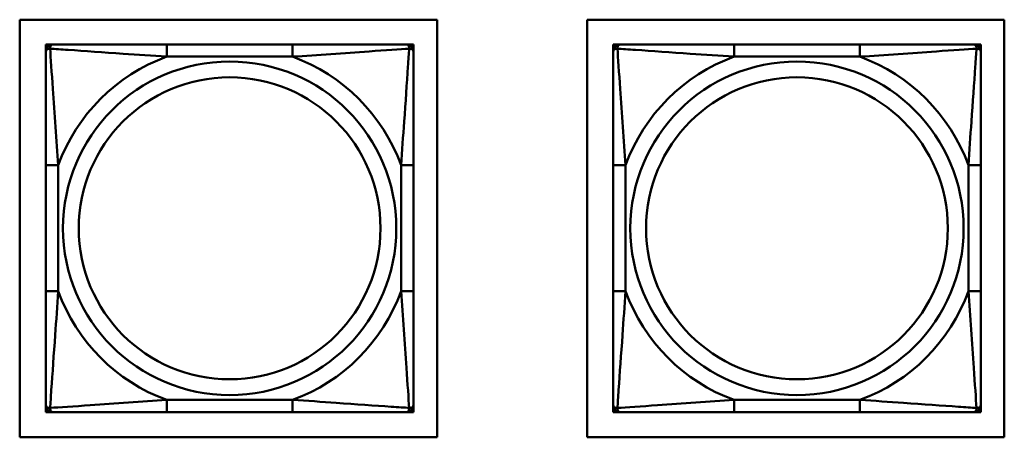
# Model space of a CAD drawing. Header units: inches. Extents: x 9.4 to 55.3, y 0.3 to 33.1.
# Tile 103 of 173: x 25.481 to 27.063, y 17.935 to 18.605. Entities that reach past the tile are written whole.
import ezdxf

# ---------------------------------------------------------------- set-up
doc = ezdxf.new("R2010")
doc.units = ezdxf.units.IN
doc.header["$MEASUREMENT"] = 0
doc.layers.add('Visible Edges(ANSI)', color=7, linetype='Continuous', lineweight=50)
doc.layers.add('Visible Tangent Edges(ANSI)', color=7, linetype='Continuous', lineweight=50)

msp = doc.modelspace()

# ---------------------------------------------------------------- linework, layer by layer
at = {"layer": 'Visible Edges(ANSI)'}
for p, q in [((25.4809, 17.9349), (25.4809, 18.6054)), ((25.4809, 18.6054), (26.1515, 18.6054)), ((26.1515, 18.6054), (26.1515, 17.9349)), ((26.3925, 18.6054), (27.063, 18.6054)), ((26.3925, 17.9349), (26.3925, 18.6054)), ((27.063, 18.6054), (27.063, 17.9349)), ((25.5231, 18.5658), (25.529, 18.5658)), ((25.5231, 18.5599), (25.5231, 18.5658)), ((25.5231, 18.554), (25.5231, 18.5599)), ((25.529, 18.5658), (25.5349, 18.5658)), ((25.9195, 18.5658), (25.7172, 18.5658)), ((26.1018, 18.5658), (26.1077, 18.5658)), ((26.1077, 18.5658), (26.1136, 18.5658)), ((26.1136, 18.5658), (26.1136, 18.5599)), ((26.1136, 18.5599), (26.1136, 18.554)), ((26.4346, 18.5657), (26.4405, 18.5657)), ((26.4346, 18.5598), (26.4346, 18.5657)), ((26.4346, 18.5539), (26.4346, 18.5598)), ((26.4405, 18.5657), (26.4464, 18.5657)), ((26.831, 18.5657), (26.6287, 18.5657)), ((27.0133, 18.5657), (27.0193, 18.5657)), ((27.0193, 18.5657), (27.0252, 18.5657)), ((27.0252, 18.5657), (27.0252, 18.5598)), ((27.0252, 18.5598), (27.0252, 18.5539)), ((25.5231, 18.3716), (25.5231, 18.1693)), ((26.1136, 18.1693), (26.1136, 18.3716)), ((26.4346, 18.3716), (26.4346, 18.1693)), ((27.0252, 18.1693), (27.0252, 18.3716)), ((25.5231, 17.9811), (25.5231, 17.987)), ((25.5231, 17.9752), (25.5231, 17.9811)), ((25.529, 17.9752), (25.5231, 17.9752)), ((25.5349, 17.9752), (25.529, 17.9752)), ((25.7172, 17.9752), (25.9195, 17.9752)), ((26.1077, 17.9752), (26.1018, 17.9752)), ((26.1136, 17.9752), (26.1077, 17.9752)), ((26.1136, 17.987), (26.1136, 17.9811)), ((26.1136, 17.9811), (26.1136, 17.9752)), ((26.4346, 17.9811), (26.4346, 17.987)), ((26.4346, 17.9752), (26.4346, 17.9811)), ((26.4405, 17.9752), (26.4346, 17.9752)), ((26.4464, 17.9752), (26.4405, 17.9752)), ((26.6287, 17.9752), (26.831, 17.9752)), ((27.0193, 17.9752), (27.0133, 17.9752)), ((27.0252, 17.9752), (27.0193, 17.9752)), ((27.0252, 17.987), (27.0252, 17.9811)), ((27.0252, 17.9811), (27.0252, 17.9752)), ((26.1515, 17.9349), (25.4809, 17.9349)), ((27.063, 17.9349), (26.3925, 17.9349))]:
    msp.add_line(p, q, dxfattribs=at)
for centre, radius, start, end in [((25.529, 18.5599), 0.00591, 90, 180), ((25.5349, 18.554), 0.0118, 90, 180), ((26.1018, 18.554), 0.0118, 0, 90), ((26.1077, 18.5599), 0.00591, 0, 90), ((26.4405, 18.5598), 0.00591, 90, 180), ((26.4464, 18.5539), 0.0118, 90, 180), ((27.0133, 18.5539), 0.0118, 0, 90), ((27.0193, 18.5598), 0.00591, 0, 90), ((25.5349, 17.987), 0.0118, 180, 270), ((25.529, 17.9811), 0.00591, 180, 270), ((26.1018, 17.987), 0.0118, 270, 0), ((26.1077, 17.9811), 0.00591, 270, 0), ((26.4464, 17.987), 0.0118, 180, 270), ((26.4405, 17.9811), 0.00591, 180, 270), ((27.0133, 17.987), 0.0118, 270, 0), ((27.0193, 17.9811), 0.00591, 270, 0)]:
    msp.add_arc(centre, radius, start, end, dxfattribs=at)
for points, knots in [([(25.7172, 18.5658), (25.6935, 18.5658), (25.6695, 18.5658), (25.6462, 18.5658), (25.6155, 18.5658), (25.5846, 18.5658), (25.5614, 18.5658), (25.5493, 18.5658), (25.5397, 18.5658), (25.5349, 18.5658)], [0.2569537, 0.2569537, 0.2569537, 0.2569537, 0.4371919, 0.4371919, 0.4371919, 0.6739428, 0.6739428, 0.6739428, 0.7963818, 0.7963818, 0.7963818, 0.7963818]), ([(26.1018, 18.5658), (26.0961, 18.5658), (26.0836, 18.5658), (26.0684, 18.5658), (26.0449, 18.5658), (26.0158, 18.5658), (25.9867, 18.5658), (25.9645, 18.5658), (25.9419, 18.5658), (25.9195, 18.5658)], [-0.7968224, -0.7968224, -0.7968224, -0.7968224, -0.6514613, -0.6514613, -0.6514613, -0.427691, -0.427691, -0.427691, -0.2569517, -0.2569517, -0.2569517, -0.2569517]), ([(26.6287, 18.5657), (26.6051, 18.5657), (26.5811, 18.5657), (26.5577, 18.5657), (26.527, 18.5657), (26.4962, 18.5657), (26.4729, 18.5657), (26.4609, 18.5657), (26.4513, 18.5657), (26.4464, 18.5657)], [0.2569537, 0.2569537, 0.2569537, 0.2569537, 0.4371919, 0.4371919, 0.4371919, 0.6739428, 0.6739428, 0.6739428, 0.7963818, 0.7963818, 0.7963818, 0.7963818]), ([(27.0133, 18.5657), (27.0076, 18.5657), (26.9951, 18.5657), (26.9799, 18.5657), (26.9565, 18.5657), (26.9274, 18.5657), (26.8983, 18.5657), (26.8761, 18.5657), (26.8534, 18.5657), (26.831, 18.5657)], [-0.7968224, -0.7968224, -0.7968224, -0.7968224, -0.6514613, -0.6514613, -0.6514613, -0.427691, -0.427691, -0.427691, -0.2569517, -0.2569517, -0.2569517, -0.2569517]), ([(25.5231, 18.554), (25.5231, 18.5482), (25.5231, 18.5357), (25.5231, 18.5205), (25.5231, 18.4971), (25.5231, 18.468), (25.5231, 18.4389), (25.5231, 18.4167), (25.5231, 18.3941), (25.5231, 18.3716)], [-0.7968224, -0.7968224, -0.7968224, -0.7968224, -0.6514613, -0.6514613, -0.6514613, -0.427691, -0.427691, -0.427691, -0.2569517, -0.2569517, -0.2569517, -0.2569517]), ([(26.1136, 18.3716), (26.1136, 18.3953), (26.1136, 18.4193), (26.1136, 18.4427), (26.1136, 18.4733), (26.1136, 18.5042), (26.1136, 18.5275), (26.1136, 18.5395), (26.1136, 18.5491), (26.1136, 18.554)], [0.2569537, 0.2569537, 0.2569537, 0.2569537, 0.4371919, 0.4371919, 0.4371919, 0.6739428, 0.6739428, 0.6739428, 0.7963818, 0.7963818, 0.7963818, 0.7963818]), ([(26.4346, 18.5539), (26.4346, 18.5482), (26.4346, 18.5357), (26.4346, 18.5205), (26.4346, 18.4971), (26.4346, 18.4679), (26.4346, 18.4389), (26.4346, 18.4167), (26.4346, 18.394), (26.4346, 18.3716)], [-0.7968224, -0.7968224, -0.7968224, -0.7968224, -0.6514613, -0.6514613, -0.6514613, -0.427691, -0.427691, -0.427691, -0.2569517, -0.2569517, -0.2569517, -0.2569517]), ([(27.0252, 18.3716), (27.0252, 18.3953), (27.0252, 18.4193), (27.0252, 18.4426), (27.0252, 18.4733), (27.0252, 18.5042), (27.0252, 18.5274), (27.0252, 18.5395), (27.0252, 18.5491), (27.0252, 18.5539)], [0.2569537, 0.2569537, 0.2569537, 0.2569537, 0.4371919, 0.4371919, 0.4371919, 0.6739428, 0.6739428, 0.6739428, 0.7963818, 0.7963818, 0.7963818, 0.7963818]), ([(25.5231, 18.1693), (25.5231, 18.1457), (25.5231, 18.1217), (25.5231, 18.0983), (25.5231, 18.0677), (25.5231, 18.0368), (25.5231, 18.0135), (25.5231, 18.0015), (25.5231, 17.9919), (25.5231, 17.987)], [0.2569537, 0.2569537, 0.2569537, 0.2569537, 0.4371919, 0.4371919, 0.4371919, 0.6739428, 0.6739428, 0.6739428, 0.7963818, 0.7963818, 0.7963818, 0.7963818]), ([(26.1136, 17.987), (26.1136, 17.9928), (26.1136, 18.0053), (26.1136, 18.0205), (26.1136, 18.0439), (26.1136, 18.073), (26.1136, 18.1021), (26.1136, 18.1243), (26.1136, 18.1469), (26.1136, 18.1693)], [-0.7968224, -0.7968224, -0.7968224, -0.7968224, -0.6514613, -0.6514613, -0.6514613, -0.427691, -0.427691, -0.427691, -0.2569517, -0.2569517, -0.2569517, -0.2569517]), ([(26.4346, 18.1693), (26.4346, 18.1457), (26.4346, 18.1217), (26.4346, 18.0983), (26.4346, 18.0676), (26.4346, 18.0368), (26.4346, 18.0135), (26.4346, 18.0015), (26.4346, 17.9919), (26.4346, 17.987)], [0.2569537, 0.2569537, 0.2569537, 0.2569537, 0.4371919, 0.4371919, 0.4371919, 0.6739428, 0.6739428, 0.6739428, 0.7963818, 0.7963818, 0.7963818, 0.7963818]), ([(27.0252, 17.987), (27.0252, 17.9927), (27.0252, 18.0052), (27.0252, 18.0204), (27.0252, 18.0439), (27.0252, 18.073), (27.0252, 18.1021), (27.0252, 18.1243), (27.0252, 18.1469), (27.0252, 18.1693)], [-0.7968224, -0.7968224, -0.7968224, -0.7968224, -0.6514613, -0.6514613, -0.6514613, -0.427691, -0.427691, -0.427691, -0.2569517, -0.2569517, -0.2569517, -0.2569517]), ([(25.5349, 17.9752), (25.5406, 17.9752), (25.5531, 17.9752), (25.5683, 17.9752), (25.5917, 17.9752), (25.6209, 17.9752), (25.6499, 17.9752), (25.6721, 17.9752), (25.6948, 17.9752), (25.7172, 17.9752)], [-0.7968224, -0.7968224, -0.7968224, -0.7968224, -0.6514613, -0.6514613, -0.6514613, -0.427691, -0.427691, -0.427691, -0.2569517, -0.2569517, -0.2569517, -0.2569517]), ([(25.9195, 17.9752), (25.9431, 17.9752), (25.9671, 17.9752), (25.9905, 17.9752), (26.0212, 17.9752), (26.052, 17.9752), (26.0753, 17.9752), (26.0873, 17.9752), (26.0969, 17.9752), (26.1018, 17.9752)], [0.2569537, 0.2569537, 0.2569537, 0.2569537, 0.4371919, 0.4371919, 0.4371919, 0.6739428, 0.6739428, 0.6739428, 0.7963818, 0.7963818, 0.7963818, 0.7963818]), ([(26.4464, 17.9752), (26.4522, 17.9752), (26.4646, 17.9752), (26.4799, 17.9752), (26.5033, 17.9752), (26.5324, 17.9752), (26.5615, 17.9752), (26.5837, 17.9752), (26.6063, 17.9752), (26.6287, 17.9752)], [-0.7968224, -0.7968224, -0.7968224, -0.7968224, -0.6514613, -0.6514613, -0.6514613, -0.427691, -0.427691, -0.427691, -0.2569517, -0.2569517, -0.2569517, -0.2569517]), ([(26.831, 17.9752), (26.8547, 17.9752), (26.8787, 17.9752), (26.902, 17.9752), (26.9327, 17.9752), (26.9636, 17.9752), (26.9868, 17.9752), (26.9989, 17.9752), (27.0085, 17.9752), (27.0133, 17.9752)], [0.2569537, 0.2569537, 0.2569537, 0.2569537, 0.4371919, 0.4371919, 0.4371919, 0.6739428, 0.6739428, 0.6739428, 0.7963818, 0.7963818, 0.7963818, 0.7963818])]:
    msp.add_open_spline(points, degree=3, knots=knots, dxfattribs=at)
at = {"layer": 'Visible Tangent Edges(ANSI)'}
for p, q in [((25.7172, 18.5658), (25.7172, 18.5461)), ((25.9195, 18.5658), (25.9195, 18.5461)), ((26.6287, 18.5657), (26.6287, 18.5461)), ((26.831, 18.5657), (26.831, 18.5461)), ((25.7172, 18.5461), (25.9195, 18.5461)), ((26.6287, 18.5461), (26.831, 18.5461)), ((25.5231, 18.3716), (25.5427, 18.3716)), ((25.5427, 18.1693), (25.5427, 18.3716)), ((26.0939, 18.3716), (26.0939, 18.1693)), ((26.1136, 18.3716), (26.0939, 18.3716)), ((26.4346, 18.3716), (26.4543, 18.3716)), ((26.4543, 18.1693), (26.4543, 18.3716)), ((27.0055, 18.3716), (27.0055, 18.1693)), ((27.0252, 18.3716), (27.0055, 18.3716)), ((25.5231, 18.1693), (25.5427, 18.1693)), ((26.1136, 18.1693), (26.0939, 18.1693)), ((26.4346, 18.1693), (26.4543, 18.1693)), ((27.0252, 18.1693), (27.0055, 18.1693)), ((25.9195, 17.9949), (25.7172, 17.9949)), ((25.7172, 17.9752), (25.7172, 17.9949)), ((25.9195, 17.9752), (25.9195, 17.9949)), ((26.831, 17.9949), (26.6287, 17.9949)), ((26.6287, 17.9752), (26.6287, 17.9949)), ((26.831, 17.9752), (26.831, 17.9949))]:
    msp.add_line(p, q, dxfattribs=at)
for centre, radius in [((25.8183, 18.2705), 0.2678), ((26.7299, 18.2705), 0.2678), ((25.8183, 18.2705), 0.2424), ((26.7299, 18.2705), 0.2424)]:
    msp.add_circle(centre, radius, dxfattribs=at)
for centre, start, end in [((25.8183, 18.2705), 110.1547, 159.8453), ((25.8183, 18.2705), 20.1547, 69.8453), ((26.7299, 18.2705), 110.1547, 159.8453), ((26.7299, 18.2705), 20.1547, 69.8453), ((25.8183, 18.2705), 200.1547, 249.8453), ((25.8183, 18.2705), 290.1547, 339.8453), ((26.7299, 18.2705), 200.1547, 249.8453), ((26.7299, 18.2705), 290.1547, 339.8453)]:
    msp.add_arc(centre, 0.2936, start, end, dxfattribs=at)
for points, knots in [([(25.5231, 18.554), (25.5231, 18.5545), (25.5231, 18.555), (25.5234, 18.5559), (25.5236, 18.5563), (25.5239, 18.5569), (25.5241, 18.5571), (25.5244, 18.5574), (25.5246, 18.5575), (25.525, 18.5578), (25.5253, 18.558), (25.5262, 18.5585), (25.5269, 18.5587), (25.5283, 18.5589), (25.5291, 18.5589), (25.5299, 18.5589)], [-0.0532704, -0.0532704, -0.0532704, -0.0532704, -0.04377373, -0.04377373, -0.03521335, -0.03521335, -0.02986312, -0.02986312, -0.02651922, -0.02651922, -0.01983142, -0.01983142, -0.00913095, -0.00913095, 0.00023197, 0.00023197, 0.00023197, 0.00023197]), ([(25.5299, 18.5589), (25.5299, 18.5598), (25.5299, 18.5605), (25.5302, 18.562), (25.5304, 18.5626), (25.5308, 18.5635), (25.531, 18.5639), (25.5313, 18.5643), (25.5315, 18.5644), (25.5318, 18.5647), (25.532, 18.5649), (25.5326, 18.5653), (25.5329, 18.5655), (25.5338, 18.5657), (25.5343, 18.5658), (25.5349, 18.5658)], [-0.00023197, -0.00023197, -0.00023197, -0.00023197, 0.00913095, 0.00913095, 0.01983142, 0.01983142, 0.02651922, 0.02651922, 0.02986312, 0.02986312, 0.03521335, 0.03521335, 0.04377373, 0.04377373, 0.0532704, 0.0532704, 0.0532704, 0.0532704]), ([(25.5299, 18.5589), (25.5376, 18.5584), (25.5476, 18.5578), (25.5846, 18.5553), (25.6163, 18.553), (25.6706, 18.5491), (25.6938, 18.5475), (25.7172, 18.5461)], [-0.7478145, -0.7478145, -0.7478145, -0.7478145, -0.6493253, -0.6493253, -0.427691, -0.427691, -0.2569537, -0.2569537, -0.2569537, -0.2569537]), ([(25.5427, 18.3716), (25.5403, 18.4121), (25.5371, 18.4545), (25.5324, 18.5201), (25.5308, 18.5446), (25.5299, 18.5589)], [0.2569517, 0.2569517, 0.2569517, 0.2569517, 0.5559983, 0.5559983, 0.7482818, 0.7482818, 0.7482818, 0.7482818]), ([(25.9195, 18.5461), (25.96, 18.5485), (26.0023, 18.5518), (26.068, 18.5564), (26.0924, 18.558), (26.1068, 18.5589)], [0.2569517, 0.2569517, 0.2569517, 0.2569517, 0.5559983, 0.5559983, 0.7482818, 0.7482818, 0.7482818, 0.7482818]), ([(26.1068, 18.5589), (26.1063, 18.5513), (26.1056, 18.5413), (26.1031, 18.5042), (26.1009, 18.4725), (26.097, 18.4182), (26.0953, 18.395), (26.0939, 18.3716)], [-0.7478145, -0.7478145, -0.7478145, -0.7478145, -0.6493253, -0.6493253, -0.427691, -0.427691, -0.2569537, -0.2569537, -0.2569537, -0.2569537]), ([(26.1018, 18.5658), (26.1023, 18.5658), (26.1028, 18.5657), (26.1037, 18.5655), (26.1041, 18.5653), (26.1047, 18.5649), (26.1049, 18.5647), (26.1052, 18.5644), (26.1053, 18.5643), (26.1057, 18.5639), (26.1058, 18.5635), (26.1063, 18.5626), (26.1065, 18.562), (26.1067, 18.5605), (26.1068, 18.5598), (26.1068, 18.5589)], [-0.0532704, -0.0532704, -0.0532704, -0.0532704, -0.04377373, -0.04377373, -0.03521335, -0.03521335, -0.02986312, -0.02986312, -0.02651922, -0.02651922, -0.01983142, -0.01983142, -0.00913095, -0.00913095, 0.00023197, 0.00023197, 0.00023197, 0.00023197]), ([(26.1068, 18.5589), (26.1076, 18.5589), (26.1084, 18.5589), (26.1098, 18.5587), (26.1105, 18.5585), (26.1114, 18.558), (26.1117, 18.5578), (26.1121, 18.5575), (26.1122, 18.5574), (26.1126, 18.5571), (26.1127, 18.5569), (26.1131, 18.5563), (26.1133, 18.5559), (26.1135, 18.555), (26.1136, 18.5545), (26.1136, 18.554)], [-0.00023197, -0.00023197, -0.00023197, -0.00023197, 0.00913095, 0.00913095, 0.01983142, 0.01983142, 0.02651922, 0.02651922, 0.02986312, 0.02986312, 0.03521335, 0.03521335, 0.04377373, 0.04377373, 0.0532704, 0.0532704, 0.0532704, 0.0532704]), ([(26.4346, 18.5539), (26.4346, 18.5545), (26.4347, 18.555), (26.4349, 18.5559), (26.4351, 18.5562), (26.4355, 18.5568), (26.4357, 18.557), (26.436, 18.5573), (26.4361, 18.5575), (26.4365, 18.5578), (26.4368, 18.558), (26.4378, 18.5584), (26.4384, 18.5586), (26.4399, 18.5589), (26.4406, 18.5589), (26.4415, 18.5589)], [-0.0532704, -0.0532704, -0.0532704, -0.0532704, -0.04377373, -0.04377373, -0.03521335, -0.03521335, -0.02986312, -0.02986312, -0.02651922, -0.02651922, -0.01983142, -0.01983142, -0.00913095, -0.00913095, 0.00023197, 0.00023197, 0.00023197, 0.00023197]), ([(26.4415, 18.5589), (26.4414, 18.5597), (26.4415, 18.5605), (26.4417, 18.5619), (26.4419, 18.5626), (26.4424, 18.5635), (26.4426, 18.5638), (26.4429, 18.5642), (26.443, 18.5644), (26.4433, 18.5647), (26.4435, 18.5649), (26.4441, 18.5652), (26.4445, 18.5654), (26.4454, 18.5657), (26.4459, 18.5657), (26.4464, 18.5657)], [-0.00023197, -0.00023197, -0.00023197, -0.00023197, 0.00913095, 0.00913095, 0.01983142, 0.01983142, 0.02651922, 0.02651922, 0.02986312, 0.02986312, 0.03521335, 0.03521335, 0.04377373, 0.04377373, 0.0532704, 0.0532704, 0.0532704, 0.0532704]), ([(26.4415, 18.5589), (26.4491, 18.5584), (26.4591, 18.5578), (26.4962, 18.5553), (26.5279, 18.553), (26.5821, 18.5491), (26.6054, 18.5475), (26.6287, 18.5461)], [-0.7478145, -0.7478145, -0.7478145, -0.7478145, -0.6493253, -0.6493253, -0.427691, -0.427691, -0.2569537, -0.2569537, -0.2569537, -0.2569537]), ([(26.4543, 18.3716), (26.4519, 18.4121), (26.4486, 18.4545), (26.444, 18.5201), (26.4424, 18.5445), (26.4415, 18.5589)], [0.2569517, 0.2569517, 0.2569517, 0.2569517, 0.5559983, 0.5559983, 0.7482818, 0.7482818, 0.7482818, 0.7482818]), ([(26.831, 18.5461), (26.8715, 18.5485), (26.9139, 18.5517), (26.9795, 18.5564), (27.0039, 18.558), (27.0183, 18.5589)], [0.2569517, 0.2569517, 0.2569517, 0.2569517, 0.5559983, 0.5559983, 0.7482818, 0.7482818, 0.7482818, 0.7482818]), ([(27.0183, 18.5589), (27.0178, 18.5512), (27.0172, 18.5412), (27.0147, 18.5042), (27.0124, 18.4725), (27.0085, 18.4182), (27.0069, 18.395), (27.0055, 18.3716)], [-0.7478145, -0.7478145, -0.7478145, -0.7478145, -0.6493253, -0.6493253, -0.427691, -0.427691, -0.2569537, -0.2569537, -0.2569537, -0.2569537]), ([(27.0133, 18.5657), (27.0139, 18.5657), (27.0144, 18.5657), (27.0153, 18.5654), (27.0157, 18.5652), (27.0162, 18.5649), (27.0164, 18.5647), (27.0168, 18.5644), (27.0169, 18.5642), (27.0172, 18.5638), (27.0174, 18.5635), (27.0178, 18.5626), (27.018, 18.5619), (27.0183, 18.5605), (27.0183, 18.5597), (27.0183, 18.5589)], [-0.0532704, -0.0532704, -0.0532704, -0.0532704, -0.04377373, -0.04377373, -0.03521335, -0.03521335, -0.02986312, -0.02986312, -0.02651922, -0.02651922, -0.01983142, -0.01983142, -0.00913095, -0.00913095, 0.00023197, 0.00023197, 0.00023197, 0.00023197]), ([(27.0183, 18.5589), (27.0191, 18.5589), (27.0199, 18.5589), (27.0213, 18.5586), (27.022, 18.5584), (27.0229, 18.558), (27.0232, 18.5578), (27.0237, 18.5575), (27.0238, 18.5573), (27.0241, 18.557), (27.0243, 18.5568), (27.0247, 18.5562), (27.0248, 18.5559), (27.0251, 18.555), (27.0252, 18.5545), (27.0252, 18.5539)], [-0.00023197, -0.00023197, -0.00023197, -0.00023197, 0.00913095, 0.00913095, 0.01983142, 0.01983142, 0.02651922, 0.02651922, 0.02986312, 0.02986312, 0.03521335, 0.03521335, 0.04377373, 0.04377373, 0.0532704, 0.0532704, 0.0532704, 0.0532704]), ([(25.5299, 17.9821), (25.5304, 17.9897), (25.531, 17.9997), (25.5335, 18.0368), (25.5358, 18.0685), (25.5397, 18.1227), (25.5413, 18.146), (25.5427, 18.1693)], [-0.7478145, -0.7478145, -0.7478145, -0.7478145, -0.6493253, -0.6493253, -0.427691, -0.427691, -0.2569537, -0.2569537, -0.2569537, -0.2569537]), ([(26.0939, 18.1693), (26.0963, 18.1289), (26.0996, 18.0865), (26.1042, 18.0209), (26.1058, 17.9964), (26.1068, 17.9821)], [0.2569517, 0.2569517, 0.2569517, 0.2569517, 0.5559983, 0.5559983, 0.7482818, 0.7482818, 0.7482818, 0.7482818]), ([(26.4415, 17.982), (26.4419, 17.9897), (26.4426, 17.9997), (26.4451, 18.0368), (26.4474, 18.0685), (26.4512, 18.1227), (26.4529, 18.146), (26.4543, 18.1693)], [-0.7478145, -0.7478145, -0.7478145, -0.7478145, -0.6493253, -0.6493253, -0.427691, -0.427691, -0.2569537, -0.2569537, -0.2569537, -0.2569537]), ([(27.0055, 18.1693), (27.0079, 18.1288), (27.0112, 18.0865), (27.0158, 18.0208), (27.0174, 17.9964), (27.0183, 17.982)], [0.2569517, 0.2569517, 0.2569517, 0.2569517, 0.5559983, 0.5559983, 0.7482818, 0.7482818, 0.7482818, 0.7482818]), ([(25.7172, 17.9949), (25.6767, 17.9925), (25.6343, 17.9892), (25.5687, 17.9846), (25.5443, 17.983), (25.5299, 17.9821)], [0.2569517, 0.2569517, 0.2569517, 0.2569517, 0.5559983, 0.5559983, 0.7482818, 0.7482818, 0.7482818, 0.7482818]), ([(26.1068, 17.9821), (26.0991, 17.9826), (26.0891, 17.9832), (26.0521, 17.9857), (26.0203, 17.988), (25.9661, 17.9919), (25.9429, 17.9935), (25.9195, 17.9949)], [-0.7478145, -0.7478145, -0.7478145, -0.7478145, -0.6493253, -0.6493253, -0.427691, -0.427691, -0.2569537, -0.2569537, -0.2569537, -0.2569537]), ([(26.6287, 17.9949), (26.5883, 17.9925), (26.5459, 17.9892), (26.4802, 17.9846), (26.4558, 17.983), (26.4415, 17.982)], [0.2569517, 0.2569517, 0.2569517, 0.2569517, 0.5559983, 0.5559983, 0.7482818, 0.7482818, 0.7482818, 0.7482818]), ([(27.0183, 17.982), (27.0107, 17.9825), (27.0006, 17.9832), (26.9636, 17.9857), (26.9319, 17.9879), (26.8776, 17.9918), (26.8544, 17.9935), (26.831, 17.9949)], [-0.7478145, -0.7478145, -0.7478145, -0.7478145, -0.6493253, -0.6493253, -0.427691, -0.427691, -0.2569537, -0.2569537, -0.2569537, -0.2569537]), ([(25.5299, 17.9821), (25.5291, 17.9821), (25.5283, 17.9821), (25.5269, 17.9823), (25.5262, 17.9825), (25.5253, 17.983), (25.525, 17.9832), (25.5246, 17.9835), (25.5244, 17.9836), (25.5241, 17.9839), (25.5239, 17.9841), (25.5236, 17.9847), (25.5234, 17.9851), (25.5231, 17.986), (25.5231, 17.9865), (25.5231, 17.987)], [-0.00023197, -0.00023197, -0.00023197, -0.00023197, 0.00913095, 0.00913095, 0.01983142, 0.01983142, 0.02651922, 0.02651922, 0.02986312, 0.02986312, 0.03521335, 0.03521335, 0.04377373, 0.04377373, 0.0532704, 0.0532704, 0.0532704, 0.0532704]), ([(25.5349, 17.9752), (25.5343, 17.9752), (25.5338, 17.9753), (25.5329, 17.9755), (25.5326, 17.9757), (25.532, 17.9761), (25.5318, 17.9763), (25.5315, 17.9766), (25.5313, 17.9767), (25.531, 17.9771), (25.5308, 17.9775), (25.5304, 17.9784), (25.5302, 17.979), (25.5299, 17.9805), (25.5299, 17.9812), (25.5299, 17.9821)], [-0.0532704, -0.0532704, -0.0532704, -0.0532704, -0.04377373, -0.04377373, -0.03521335, -0.03521335, -0.02986312, -0.02986312, -0.02651922, -0.02651922, -0.01983142, -0.01983142, -0.00913095, -0.00913095, 0.00023197, 0.00023197, 0.00023197, 0.00023197]), ([(26.1068, 17.9821), (26.1068, 17.9812), (26.1067, 17.9805), (26.1065, 17.979), (26.1063, 17.9784), (26.1058, 17.9775), (26.1057, 17.9771), (26.1053, 17.9767), (26.1052, 17.9766), (26.1049, 17.9763), (26.1047, 17.9761), (26.1041, 17.9757), (26.1037, 17.9755), (26.1028, 17.9753), (26.1023, 17.9752), (26.1018, 17.9752)], [-0.00023197, -0.00023197, -0.00023197, -0.00023197, 0.00913095, 0.00913095, 0.01983142, 0.01983142, 0.02651922, 0.02651922, 0.02986312, 0.02986312, 0.03521335, 0.03521335, 0.04377373, 0.04377373, 0.0532704, 0.0532704, 0.0532704, 0.0532704]), ([(26.1136, 17.987), (26.1136, 17.9865), (26.1135, 17.986), (26.1133, 17.9851), (26.1131, 17.9847), (26.1127, 17.9841), (26.1126, 17.9839), (26.1122, 17.9836), (26.1121, 17.9835), (26.1117, 17.9832), (26.1114, 17.983), (26.1105, 17.9825), (26.1098, 17.9823), (26.1084, 17.9821), (26.1076, 17.9821), (26.1068, 17.9821)], [-0.0532704, -0.0532704, -0.0532704, -0.0532704, -0.04377373, -0.04377373, -0.03521335, -0.03521335, -0.02986312, -0.02986312, -0.02651922, -0.02651922, -0.01983142, -0.01983142, -0.00913095, -0.00913095, 0.00023197, 0.00023197, 0.00023197, 0.00023197]), ([(26.4415, 17.982), (26.4406, 17.982), (26.4399, 17.9821), (26.4384, 17.9823), (26.4378, 17.9825), (26.4368, 17.983), (26.4365, 17.9831), (26.4361, 17.9835), (26.436, 17.9836), (26.4357, 17.9839), (26.4355, 17.9841), (26.4351, 17.9847), (26.4349, 17.9851), (26.4347, 17.986), (26.4346, 17.9865), (26.4346, 17.987)], [-0.00023197, -0.00023197, -0.00023197, -0.00023197, 0.00913095, 0.00913095, 0.01983142, 0.01983142, 0.02651922, 0.02651922, 0.02986312, 0.02986312, 0.03521335, 0.03521335, 0.04377373, 0.04377373, 0.0532704, 0.0532704, 0.0532704, 0.0532704]), ([(26.4464, 17.9752), (26.4459, 17.9752), (26.4454, 17.9753), (26.4445, 17.9755), (26.4441, 17.9757), (26.4435, 17.9761), (26.4433, 17.9762), (26.443, 17.9766), (26.4429, 17.9767), (26.4426, 17.9771), (26.4424, 17.9774), (26.4419, 17.9783), (26.4417, 17.979), (26.4415, 17.9804), (26.4414, 17.9812), (26.4415, 17.982)], [-0.0532704, -0.0532704, -0.0532704, -0.0532704, -0.04377373, -0.04377373, -0.03521335, -0.03521335, -0.02986312, -0.02986312, -0.02651922, -0.02651922, -0.01983142, -0.01983142, -0.00913095, -0.00913095, 0.00023197, 0.00023197, 0.00023197, 0.00023197]), ([(27.0183, 17.982), (27.0183, 17.9812), (27.0183, 17.9804), (27.018, 17.979), (27.0178, 17.9783), (27.0174, 17.9774), (27.0172, 17.9771), (27.0169, 17.9767), (27.0168, 17.9766), (27.0164, 17.9762), (27.0162, 17.9761), (27.0157, 17.9757), (27.0153, 17.9755), (27.0144, 17.9753), (27.0139, 17.9752), (27.0133, 17.9752)], [-0.00023197, -0.00023197, -0.00023197, -0.00023197, 0.00913095, 0.00913095, 0.01983142, 0.01983142, 0.02651922, 0.02651922, 0.02986312, 0.02986312, 0.03521335, 0.03521335, 0.04377373, 0.04377373, 0.0532704, 0.0532704, 0.0532704, 0.0532704]), ([(27.0252, 17.987), (27.0252, 17.9865), (27.0251, 17.986), (27.0248, 17.9851), (27.0247, 17.9847), (27.0243, 17.9841), (27.0241, 17.9839), (27.0238, 17.9836), (27.0237, 17.9835), (27.0232, 17.9831), (27.0229, 17.983), (27.022, 17.9825), (27.0213, 17.9823), (27.0199, 17.9821), (27.0191, 17.982), (27.0183, 17.982)], [-0.0532704, -0.0532704, -0.0532704, -0.0532704, -0.04377373, -0.04377373, -0.03521335, -0.03521335, -0.02986312, -0.02986312, -0.02651922, -0.02651922, -0.01983142, -0.01983142, -0.00913095, -0.00913095, 0.00023197, 0.00023197, 0.00023197, 0.00023197])]:
    msp.add_open_spline(points, degree=3, knots=knots, dxfattribs=at)

doc.saveas('drawing.dxf')
